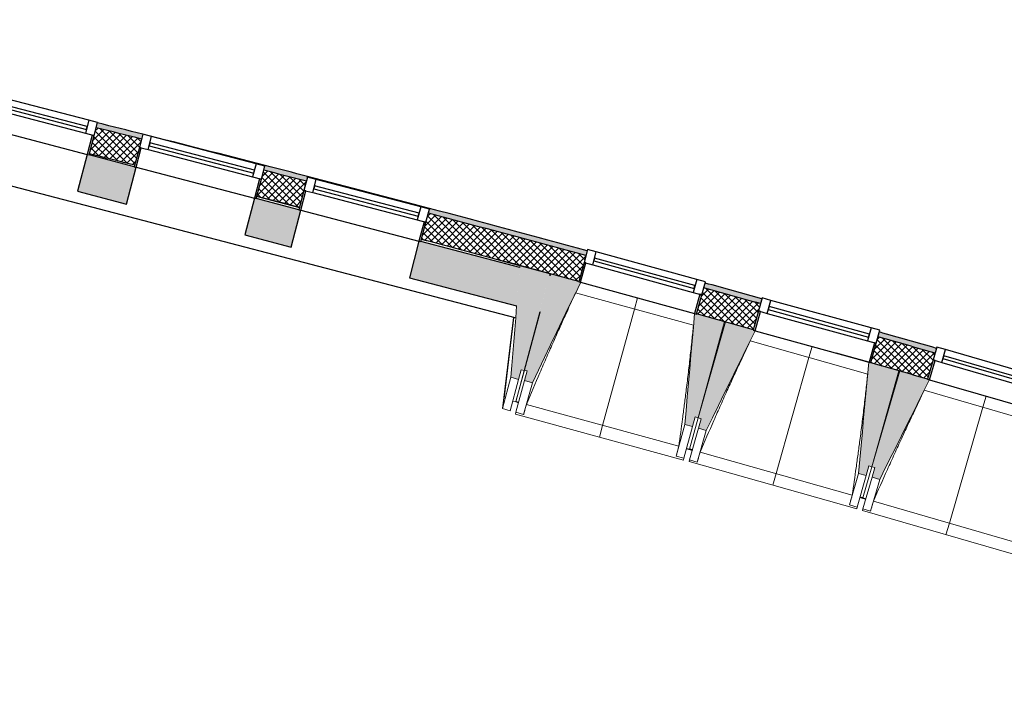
# Model space of a CAD drawing. Header units: millimetres. Extents: x 1909 to 78032, y -36590 to 14615.
# Tile 62 of 68: x 49209 to 54128, y -35684 to -32306. Entities that reach past the tile are written whole.
import ezdxf

# ---------------------------------------------------------------- set-up
doc = ezdxf.new("R2010")
doc.units = ezdxf.units.MM
for name, color, linetype, lineweight in [('A-FLOR', 7, 'Continuous', 25), ('A-GENM', 7, 'Continuous', 18), ('A-GLAZ', 7, 'Continuous', 25), ('A-WALL', 7, 'Continuous', 25), ('A-WALL-PATT', 7, 'Continuous', 25), ('I-WALL', 7, 'Continuous', 25), ('S-BEAM', 7, 'Continuous', 18)]:
    doc.layers.add(name, color=color, linetype=linetype, lineweight=lineweight)

# ---------------------------------------------------------------- blocks, each defined once
blk = doc.blocks.new('XXX_VIDE FENETRE - 590-389517-2021_015_1111_DCE_1_50_N0 FINI_SSI_ZDA_ZDM')
at = {"layer": 'A-GLAZ'}
for p, q in [((-305.1, 0), (-305.1, -100)), ((-295.1, 0), (-305.1, 0)), ((295.1, 0), (-295.1, 0)), ((-295.1, -100), (-295.1, 0)), ((305.1, 0), (295.1, 0)), ((295.1, 0), (295.1, -100)), ((305.1, -100), (305.1, 0)), ((-305.1, -100), (-295.1, -100)), ((-260.1, -100), (-305.1, -100)), ((-305.1, -100), (-305.1, -167.5)), ((-260.1, -167.5), (-260.1, -100)), ((260.1, -100), (-260.1, -100)), ((260.1, -100), (260.1, -167.5)), ((305.1, -100), (260.1, -100)), ((295.1, -100), (305.1, -100)), ((305.1, -167.5), (305.1, -100)), ((-305.1, -167.5), (-260.1, -167.5)), ((-260.1, -167.5), (260.1, -167.5)), ((260.1, -167.5), (305.1, -167.5))]:
    blk.add_line(p, q, dxfattribs=at)
at = {"layer": 'A-GLAZ', "color": 173, "true_color": 0x5c63b1}
for p, q in [((260.1, -120), (-260.1, -120)), ((-260.1, -120), (-260.1, -135)), ((-260.1, -135), (260.1, -135)), ((260.1, -135), (260.1, -120))]:
    blk.add_line(p, q, dxfattribs=at)
blk = doc.blocks.new('XXX_VIDE FENETRE - 610-V9-2021_015_1111_DCE_1_50_N0 FINI_SSI_ZDA_ZDM')
at = {"layer": 'A-GLAZ'}
for p, q in [((-315, 0), (-315, -100)), ((-305, 0), (-315, 0)), ((-305, -100), (-305, 0)), ((305, 0), (-305, 0)), ((315, 0), (305, 0)), ((305, 0), (305, -100)), ((315, -100), (315, 0)), ((-315, -100), (-305, -100)), ((-270, -100), (-315, -100)), ((-315, -100), (-315, -167.5)), ((-270, -167.5), (-270, -100)), ((270, -100), (-270, -100)), ((270, -100), (270, -167.5)), ((315, -100), (270, -100)), ((305, -100), (315, -100)), ((315, -167.5), (315, -100)), ((-315, -167.5), (-270, -167.5)), ((-270, -167.5), (270, -167.5)), ((270, -167.5), (315, -167.5))]:
    blk.add_line(p, q, dxfattribs=at)
at = {"layer": 'A-GLAZ', "color": 173, "true_color": 0x5c63b1}
for p, q in [((270, -120), (-270, -120)), ((-270, -120), (-270, -135)), ((-270, -135), (270, -135)), ((270, -135), (270, -120))]:
    blk.add_line(p, q, dxfattribs=at)
blk = doc.blocks.new('B02_ARC_rvt-1-2021_015_1111_DCE_1_50_N0 FINI_SSI_ZDA_ZDM')
at = {"layer": 'A-WALL-PATT', "lineweight": 5, "true_color": 0xdadada}
h = blk.add_hatch(color=254, dxfattribs=at)
h.paths.add_polyline_path([(18364.1, -35513), (18372, -35489.3), (18312.3, -35469.4), (18304.4, -35493.2), (18360.2, -35511.7)])
h.paths.add_polyline_path([(17724.9, -35302.2), (17732.7, -35278.4), (17451.5, -35186.9), (17443.9, -35210.7), (17714, -35298.6)])
h.paths.add_polyline_path([(16863, -35023.9), (16870.6, -35000.1), (16588.8, -34910.5), (16581.3, -34934.4), (16852.3, -35020.5)])
h.paths.add_polyline_path([(15999.1, -34751.8), (16006.6, -34727.9), (15724.1, -34640.4), (15716.8, -34664.3), (15988.6, -34748.5)])
h.paths.add_polyline_path([(15133.3, -34485.9), (15140.6, -34462), (14857.5, -34376.5), (14850.4, -34400.5), (15123, -34482.8)])
h.paths.add_polyline_path([(14265.6, -34226.2), (14272.7, -34202.3), (13989, -34118.9), (13982, -34142.9), (14255.5, -34223.3)])
h.paths.add_polyline_path([(13396, -33972.8), (13403, -33948.8), (13117.6, -33867.1), (13111, -33891.3), (13386.1, -33970)])
h.paths.add_polyline_path([(12523.7, -33725.4), (12530.3, -33701.3), (12246.6, -33622.3), (12239.9, -33646.4), (12513.7, -33722.6)])
h.paths.add_polyline_path([(11651.5, -33484.8), (11658.1, -33460.7), (11258, -33352.6), (10870.5, -33249.3), (10864.2, -33273.4), (11352.6, -33404.1), (11642, -33482.3)])
h.paths.add_polyline_path([(10254.8, -33113.6), (10261.2, -33089.4), (10048.2, -33034.3), (10041.9, -33058.4), (10243, -33110.5)])
h.paths.add_polyline_path([(9431.4, -32902.7), (9437.6, -32878.5), (9210.8, -32821.4), (9204.5, -32845.6), (9420.6, -32899.9)])
h.paths.add_polyline_path([(8592.9, -32694), (8599.2, -32669.8), (8384, -32617.2), (8377.7, -32641.4), (8584.7, -32692)])
h.paths.add_polyline_path([(7765.1, -32494), (7771.4, -32469.8), (7384, -32378.2), (7073.1, -32305.6), (7067.4, -32330), (7422.4, -32412.9), (7760.8, -32493)])
at = {"layer": 'A-WALL-PATT', "lineweight": 18}
h = blk.add_hatch(dxfattribs=at)
h.set_pattern_fill('FP_1', color=256, style=0, pattern_type=2)
h.set_pattern_definition([(45, (0, 0), (-17.67767, 17.67767), []), (135, (0, 0), (-17.67767, -17.67767), [])])
h.paths.add_polyline_path([(18449.1, -35683.7), (18492.1, -35555.7), (18304.4, -35493.2), (18262.2, -35621.4), (18428.1, -35676.6)])
h.paths.add_polyline_path([(17682.7, -35430.4), (17724.9, -35302.2), (17443.9, -35210.7), (17402.6, -35339.2), (17616.5, -35408.8)])
h.paths.add_polyline_path([(16821.7, -35152.4), (16863, -35023.9), (16581.3, -34934.4), (16541, -35063.2), (16722.2, -35120.7)])
h.paths.add_polyline_path([(15958.7, -34880.6), (15999.1, -34751.8), (15716.8, -34664.3), (15677.9, -34793.6), (15958.7, -34880.6)])
h.paths.add_polyline_path([(15093.8, -34615), (15133.3, -34485.9), (14850.4, -34400.5), (14811.8, -34529.9), (15093.7, -34615)])
h.paths.add_polyline_path([(14227, -34355.6), (14265, -34226.1), (13982, -34142.9), (13944.4, -34272.5), (14226.9, -34355.6)])
h.paths.add_polyline_path([(13358.4, -34102.5), (13396, -33972.8), (13111, -33891.3), (13075.2, -34021.4), (13358.2, -34102.5)])
h.paths.add_polyline_path([(12488, -33855.6), (12523.7, -33725.4), (12239.9, -33646.4), (12204.2, -33776.6), (12487.2, -33855.4)])
h.paths.add_polyline_path([(11615.8, -33615), (11651.5, -33484.8), (11223.1, -33369.2), (10864.2, -33273.4), (10830.1, -33404.1), (11258, -33518.3), (11615.6, -33615)])
h.paths.add_polyline_path([(10220.7, -33244.2), (10254.8, -33113.6), (10041.9, -33058.4), (10007.7, -33189.1), (10217.7, -33243.4)])
h.paths.add_polyline_path([(9397.3, -33033.3), (9431.4, -32902.7), (9204.5, -32845.6), (9170.3, -32976.2), (9395.3, -33032.8)])
h.paths.add_polyline_path([(8558.8, -32824.6), (8592.9, -32694), (8377.7, -32641.4), (8343.6, -32772.1), (8543.7, -32820.9)])
h.paths.add_polyline_path([(7731, -32624.6), (7765.1, -32494), (7384, -32403.9), (7067.4, -32330), (7036.9, -32461.5), (7416.4, -32550.2), (7650.1, -32605.5)])
at = {"layer": 'A-FLOR'}
for p, q in [((10010.3, -33189.7), (10220.7, -33244.2)), ((11226.3, -33509.8), (11321.8, -33535.4)), ((11471.4, -33575.8), (11476, -33577.1)), ((12343.8, -33815.4), (12348.4, -33816.7)), ((13214.6, -34061.2), (13219.1, -34062.5))]:
    blk.add_line(p, q, dxfattribs=at)
for start, end in [(75.829042, 75.935652), (74.969452, 75.154772)]:
    blk.add_arc((-21392, -154971), 125764.8, start, end, dxfattribs=at)
at = {"layer": 'A-WALL'}
for start, end in [(75.828526, 75.935022), (75.441694, 75.541814), (74.783995, 75.154987), (74.372252, 74.506299), (73.959615, 74.094548)]:
    blk.add_arc((-21392, -154971), 125899.8, start, end, dxfattribs=at)
at = {"layer": 'I-WALL'}
for p, q in [((10048.2, -33034.3), (10047.2, -33038.1)), ((10260, -33093.8), (10261.2, -33089.4)), ((10870.5, -33249.3), (10869.5, -33253.1)), ((13065.5, -34018.7), (12901.9, -33972.2)), ((13075.6, -34020), (13075.2, -34021.4))]:
    blk.add_line(p, q, dxfattribs=at)
for radius, start, end in [(125924.8, 75.828432, 75.934906), (125924.8, 75.541777, 75.828432), (125764.8, 75.829036, 75.935646), (125924.8, 75.441676, 75.541777), (125924.8, 75.155026, 75.441676), (125764.8, 75.441789, 75.542016), (125924.8, 74.783969, 75.155026), (125764.8, 74.784135, 75.154774), (125924.8, 74.372308, 74.506328), (125764.8, 74.37195, 74.50614), (125924.8, 73.95959, 74.09466), (125764.8, 73.959754, 74.093948)]:
    blk.add_arc((-21392, -154971), radius, start, end, dxfattribs=at)
at = {"layer": 'A-GLAZ', "lineweight": 18}
for name, p, rotation in [('XXX_VIDE FENETRE - 610-V9-2021_015_1111_DCE_1_50_N0 FINI_SSI_ZDA_ZDM', (8864.1, -32902.1), 165.3533528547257), ('XXX_VIDE FENETRE - 610-V9-2021_015_1111_DCE_1_50_N0 FINI_SSI_ZDA_ZDM', (9700, -33120.5), 165.3533528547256), ('XXX_VIDE FENETRE - 610-V9-2021_015_1111_DCE_1_50_N0 FINI_SSI_ZDA_ZDM', (10522.4, -33335.5), 165.3533528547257), ('XXX_VIDE FENETRE - 590-389517-2021_015_1111_DCE_1_50_N0 FINI_SSI_ZDA_ZDM', (11909.8, -33696.6), 164.6538279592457), ('XXX_VIDE FENETRE - 590-389517-2021_015_1111_DCE_1_50_N0 FINI_SSI_ZDA_ZDM', (12781.4, -33939.2), 164.6538279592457), ('XXX_VIDE FENETRE - 590-389517-2021_015_1111_DCE_1_50_N0 FINI_SSI_ZDA_ZDM', (13651.3, -34188), 163.8305585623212)]:
    blk.add_blockref(name, p, dxfattribs=dict(at, rotation=rotation))
blk = doc.blocks.new('20_MUR PREFA_01 - MODULE_01 B-3165811-2021_015_1111_DCE_1_50_N0 FINI_SSI_ZDA_ZDM')
at = {"layer": 'A-GENM'}
for p, q in [((0, 722.1), (0, 661.4)), ((0, 661.4), (0, 58.5)), ((0, 0.7), (0, 58.5))]:
    blk.add_line(p, q, dxfattribs=at)
blk = doc.blocks.new('B02_DC_STR_rvt-1-2021_015_1111_DCE_1_50_N0 FINI_SSI_ZDA_ZDM')
at = {"layer": 'A-WALL-PATT', "true_color": 0x787878}
h = blk.add_hatch(color=8, dxfattribs=at)
h.paths.add_polyline_path([(11423.7, -33767.4), (11474, -33584.2), (11469.5, -33583), (11420.5, -33766.6)])
h.paths.add_polyline_path([(11305.3, -33736.5), (11321, -33544.2), (10817.5, -33412.6), (10769.5, -33596.4), (11226.4, -33715.8)])
h.paths.add_polyline_path([(10179.3, -33442.2), (10227.3, -33258.4), (9995.1, -33197.7), (9947.1, -33381.5), (10030.1, -33403.2)])
h.paths.add_polyline_path([(9356.9, -33227.2), (9405, -33043.4), (9159.2, -32979.2), (9111.2, -33163), (9194.2, -33184.7)])
h.paths.add_polyline_path([(8521, -33008.8), (8569, -32825), (8334.4, -32763.6), (8286.4, -32947.5), (8334.4, -32960)])
h.paths.add_polyline_path([(7698.1, -32793.7), (7746.2, -32609.9), (7045.9, -32426.9), (7036.8, -32461.9), (7049.6, -32464.8), (7015.3, -32615.3), (7053.2, -32625.2), (7089, -32473.9), (7239.8, -32509.6), (7175.4, -32657.1), (7650.1, -32781.2)])
at = {"layer": 'S-BEAM', "lineweight": 5, "true_color": 0x787878}
for points in [[(11314.9, -34104.1), (11327.8, -34055.8), (11342.3, -34059.6), (11471.4, -33575.6), (11321.7, -33535.7), (11276.3, -34093.8), (11290.8, -34097.6)], [(11383.8, -34120.7), (11625.2, -33618.5), (11615.6, -33615.7), (11615.6, -33615.2), (11476, -33576.9), (11344, -34057.9), (11358.5, -34061.9), (11345.2, -34110.1), (11358.5, -34113.7)], [(12184.2, -34340.3), (12197.5, -34292.1), (12211.9, -34296.1), (12343.9, -33815.1), (12204.2, -33776.7), (12204, -33777.4), (12194.4, -33775), (12145.6, -34329.7), (12163.9, -34334.8)], [(12252.4, -34359.5), (12496.4, -33861), (12487.2, -33858.5), (12488, -33855.7), (12348.5, -33816.3), (12213.1, -34296.4), (12227.5, -34300.5), (12213.9, -34348.6), (12248.2, -34358.3)], [(13051.2, -34584.9), (13064.8, -34536.7), (13079.2, -34540.8), (13214.7, -34060.8), (13065.5, -34018.7), (13012.7, -34574), (13014.5, -34574.5)], [(13119.3, -34604.5), (13367.8, -34105.9), (13358.2, -34103.1), (13358.2, -34102.4), (13219.3, -34062.1), (13080.4, -34541.1), (13094.8, -34545.3), (13080.8, -34593.3), (13094.8, -34597.4)]]:
    blk.add_hatch(color=8, dxfattribs=at).paths.add_polyline_path(points)
at = {"layer": 'A-FLOR'}
for p, q in [((11290.1, -33794.5), (11283.1, -33852.1)), ((11283.1, -33852.1), (11240.8, -34198.9)), ((11300.8, -34215.2), (11315.3, -34219.1)), ((12154.3, -34449.3), (12183.2, -34457.3)), ((12183.5, -34456.5), (12169, -34452.4)), ((13020.5, -34693.6), (13049.4, -34701.8)), ((13035.2, -34696.8), (13020.8, -34692.7))]:
    blk.add_line(p, q, dxfattribs=at)
at = {"layer": 'A-WALL'}
for p, q in [((11297.6, -33796.5), (7153.3, -32713.3)), ((11407.8, -33825.3), (11405, -33824.5))]:
    blk.add_line(p, q, dxfattribs=at)
at = {"layer": 'I-WALL'}
for p, q in [((9159.2, -32979.2), (9111.2, -33163)), ((9395.3, -33040.9), (9168.9, -32981.7)), ((9356.9, -33227.2), (9405, -33043.4)), ((9111.2, -33163), (9356.9, -33227.2)), ((9995.1, -33197.7), (9947.1, -33381.5)), ((10217.7, -33255.8), (10004.8, -33200.2)), ((10179.3, -33442.2), (10227.3, -33258.4)), ((9947.1, -33381.5), (10179.3, -33442.2)), ((10817.5, -33412.6), (10769.5, -33596.4)), ((11321, -33544.2), (10827.2, -33415.1)), ((10769.5, -33596.4), (11305.3, -33736.5)), ((11474, -33584.2), (11469.5, -33583)), ((11420.5, -33766.6), (11423.7, -33767.4))]:
    blk.add_line(p, q, dxfattribs=at)
at = {"layer": 'S-BEAM'}
for p, q in [((11471.4, -33575.6), (11321.7, -33535.7)), ((11469.5, -33583), (11471.4, -33575.6)), ((11476, -33576.9), (11474, -33584.2)), ((11615.7, -33615.2), (11476, -33576.9)), ((12188.9, -33833.2), (11600.1, -33671.6)), ((11234.5, -34250.4), (11290.1, -33794.5)), ((11342.3, -34059.6), (11420.5, -33766.6)), ((11423.7, -33767.4), (11344, -34057.9)), ((12343.9, -33815.1), (12204.1, -33776.7)), ((12211.9, -34296.1), (12343.9, -33815.1)), ((12348.5, -33816.3), (12213.1, -34296.4)), ((12488, -33855.7), (12348.5, -33816.3)), ((13059.5, -34077.7), (12471.9, -33911.9)), ((12781.4, -33939.2), (13065.4, -34019.4)), ((13214.7, -34060.8), (13065.5, -34018.7)), ((11342.3, -34059.6), (11300.6, -34216.2)), ((11301.1, -34214.2), (11344, -34057.9)), ((11314.9, -34104.1), (11327.8, -34055.8)), ((11327.8, -34055.8), (11342.3, -34059.6)), ((11344, -34057.9), (11358.5, -34061.9)), ((11358.5, -34061.9), (11345.2, -34110.1)), ((13079.2, -34540.8), (13214.7, -34060.8)), ((13219.3, -34062.1), (13080.4, -34541.1)), ((13358.4, -34102.4), (13219.3, -34062.1)), ((11276.3, -34093.8), (11234.5, -34250.4)), ((11314.9, -34104.1), (11273.2, -34260.7)), ((11276.3, -34093.8), (11314.9, -34104.1)), ((11301.8, -34268.4), (11345.2, -34110.1)), ((11340.4, -34279), (11383.8, -34120.7)), ((11345.2, -34110.1), (11383.8, -34120.7)), ((13928.3, -34328.6), (13342, -34158.6)), ((11300.6, -34216.2), (11286.1, -34212.4)), ((11300.6, -34216.2), (11300.8, -34215.2)), ((11300.6, -34216.2), (11315, -34220.2)), ((11354.2, -34229.3), (12115.6, -34438.3)), ((11273.2, -34260.7), (11234.5, -34250.4)), ((11299.4, -34277.2), (11301.8, -34268.4)), ((11299.4, -34277.2), (12138.4, -34507.4)), ((11340.4, -34279), (11301.8, -34268.4)), ((11340.5, -34278.8), (11340.4, -34279)), ((12145.6, -34329.7), (12102.2, -34488.1)), ((12145.6, -34329.7), (12184.2, -34340.3)), ((12211.9, -34296.1), (12169, -34452.4)), ((12169, -34452.4), (12213.1, -34296.4)), ((12184.2, -34340.3), (12197.5, -34292.1)), ((12197.5, -34292.1), (12211.9, -34296.1)), ((12213.1, -34296.4), (12227.5, -34300.5)), ((12227.5, -34300.5), (12213.9, -34348.6)), ((12184.2, -34340.3), (12140.8, -34498.7)), ((12169.3, -34506.6), (12213.9, -34348.6)), ((12207.8, -34517.5), (12252.4, -34359.5)), ((12213.9, -34348.6), (12252.4, -34359.5)), ((12154, -34450.5), (12168.5, -34454.4)), ((12168.8, -34453.3), (12168.5, -34454.4)), ((12168.5, -34454.4), (12168.8, -34453.4)), ((12168.5, -34454.4), (12182.9, -34458.5)), ((12222.1, -34467.9), (12981.9, -34682.3)), ((12102.2, -34488.1), (12102.2, -34487.8)), ((12140.8, -34498.7), (12102.2, -34488.1)), ((12140.8, -34498.7), (12138.4, -34507.4)), ((12166.9, -34515.3), (12169.3, -34506.6)), ((12166.9, -34515.3), (13004.2, -34751.6)), ((12207.8, -34517.5), (12169.3, -34506.6)), ((12207.9, -34517.3), (12207.8, -34517.5)), ((13012.7, -34574), (12968.1, -34732)), ((13012.7, -34574), (13051.2, -34584.9)), ((13079.2, -34540.8), (13035.2, -34696.8)), ((13035.2, -34696.8), (13080.4, -34541.1)), ((13051.2, -34584.9), (13064.8, -34536.7)), ((13064.8, -34536.7), (13079.2, -34540.8)), ((13080.4, -34541.1), (13094.8, -34545.3)), ((13094.8, -34545.3), (13080.8, -34593.3)), ((13051.2, -34584.9), (13006.6, -34742.9)), ((13035.1, -34751), (13080.8, -34593.3)), ((13073.5, -34762.2), (13119.3, -34604.5)), ((13080.8, -34593.3), (13119.3, -34604.5)), ((13020.2, -34694.8), (13034.6, -34698.8)), ((13034.6, -34698.8), (13035, -34697.7)), ((13034.9, -34697.7), (13034.6, -34698.8)), ((13034.6, -34698.8), (13049, -34703)), ((13088.1, -34712.7), (13846.4, -34932.6)), ((12968.1, -34732), (12968.2, -34731.8)), ((13006.6, -34742.9), (12968.1, -34732)), ((13006.6, -34742.9), (13004.2, -34751.6)), ((13032.6, -34759.7), (13035.1, -34751)), ((13032.6, -34759.7), (13868.2, -35002)), ((13073.5, -34762.2), (13035.1, -34751)), ((13073.6, -34761.9), (13073.5, -34762.2))]:
    blk.add_line(p, q, dxfattribs=at)
at = {"layer": 'S-BEAM', "flags": 128}
for points in [[(11321.7, -33535.7), (11321.3, -33539.9), (11321, -33544.2)], [(11383.8, -34120.7), (11414, -34057.8), (11444.2, -33995), (11474.4, -33932.1), (11504.7, -33869.3), (11534.9, -33806.4), (11565.1, -33743.6), (11595.3, -33680.7), (11625.5, -33617.9)], [(11305.3, -33736.5), (11300.5, -33796), (11295.7, -33855.6), (11290.8, -33915.1), (11286, -33974.7), (11281.1, -34034.2), (11276.3, -34093.8)], [(12194.5, -33774), (12188.3, -33843.5), (12182.2, -33913), (12176.1, -33982.4), (12170, -34051.9), (12163.9, -34121.4), (12157.8, -34190.8), (12151.7, -34260.3), (12145.6, -34329.7)], [(12252.4, -34359.5), (12283.1, -34296.8), (12313.7, -34234.2), (12344.4, -34171.6), (12375, -34108.9), (12405.7, -34046.3), (12436.4, -33983.7), (12467, -33921.1), (12496.4, -33861)], [(13065.5, -34018.7), (13058.9, -34088.1), (13052.3, -34157.5), (13045.7, -34226.9), (13039.1, -34296.3), (13032.5, -34365.7), (13025.9, -34435.2), (13019.3, -34504.6), (13012.7, -34574)], [(13119.3, -34604.5), (13150.4, -34542.1), (13181.5, -34479.7), (13212.6, -34417.3), (13243.7, -34354.9), (13274.8, -34292.4), (13305.9, -34230), (13337, -34167.6), (13368.1, -34105.2)], [(11354.2, -34229.3), (11351.5, -34239.2), (11348.7, -34249.1), (11346, -34259), (11343.2, -34268.9), (11340.5, -34278.8)], [(12102.2, -34487.8), (12104.9, -34477.9), (12107.6, -34468), (12110.3, -34458.1), (12112.9, -34448.2), (12115.6, -34438.3)], [(12222.1, -34467.9), (12219.2, -34477.8), (12216.4, -34487.6), (12213.6, -34497.5), (12210.7, -34507.4), (12207.9, -34517.3)], [(12968.2, -34731.8), (12970.9, -34721.9), (12973.7, -34712), (12976.4, -34702.1), (12979.2, -34692.2), (12981.9, -34682.3)], [(13088.1, -34712.7), (13085.2, -34722.6), (13082.3, -34732.4), (13079.4, -34742.3), (13076.5, -34752.1), (13073.6, -34761.9)]]:
    blk.add_lwpolyline(points, dxfattribs=at)
at = {"layer": 'S-BEAM'}
for points, knots in [([(11600.2, -33671.6), (11582.4, -33709.9), (11555, -33769.2), (11518.7, -33849.7), (11488.2, -33917.9), (11455.8, -33991.6), (11410.1, -34097.1), (11376.4, -34176.3), (11354.2, -34229.3)], [0.0183454, 0.0183454, 0.0183454, 0.0183454, 0.2222222, 0.3333333, 0.4444444, 0.5833333, 0.7222222, 1, 1, 1, 1]), ([(12115.6, -34438.3), (12122, -34392.8), (12131.3, -34324.5), (12143.1, -34233.3), (12152.5, -34159.2), (12162.1, -34079.3), (12171.9, -33993.5), (12180.8, -33911.5), (12186.3, -33858), (12188.7, -33833.1)], [0, 0, 0, 0, 0.2222222, 0.3333333, 0.4444444, 0.5833333, 0.7222222, 0.8611111, 0.9816328, 0.9816328, 0.9816328, 0.9816328]), ([(12472.1, -33912), (12453.9, -33950.1), (12426.2, -34009.2), (12389.2, -34089.4), (12358.3, -34157.4), (12325.3, -34230.9), (12278.8, -34336), (12244.6, -34415.1), (12222.1, -34467.9)], [0.0183454, 0.0183454, 0.0183454, 0.0183454, 0.2222222, 0.3333333, 0.4444444, 0.5833333, 0.7222222, 1, 1, 1, 1]), ([(12981.9, -34682.3), (12988.6, -34636.9), (12998.4, -34568.6), (13010.9, -34477.6), (13020.8, -34403.5), (13031, -34323.6), (13041.4, -34238), (13050.9, -34156), (13056.7, -34102.5), (13059.4, -34077.7)], [0, 0, 0, 0, 0.2222222, 0.3333333, 0.4444444, 0.5833333, 0.7222222, 0.8611111, 0.9816328, 0.9816328, 0.9816328, 0.9816328]), ([(13342.1, -34158.6), (13323.7, -34196.6), (13295.5, -34255.5), (13258, -34335.4), (13226.6, -34403.2), (13193.1, -34476.4), (13145.8, -34581.2), (13111.1, -34660), (13088.1, -34712.7)], [0.0183454, 0.0183454, 0.0183454, 0.0183454, 0.2222222, 0.3333333, 0.4444444, 0.5833333, 0.7222222, 1, 1, 1, 1])]:
    blk.add_open_spline(points, degree=3, knots=knots, dxfattribs=at)
at = {"layer": 'S-BEAM', "color": 5, "lineweight": 25, "true_color": 0x0000ff}
for p, rotation in [((11910, -33696), 164.6538279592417), ((12781.6, -33938.6), 164.2421932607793), ((13651.5, -34187.4), 163.8305585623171)]:
    blk.add_blockref('20_MUR PREFA_01 - MODULE_01 B-3165811-2021_015_1111_DCE_1_50_N0 FINI_SSI_ZDA_ZDM', p, dxfattribs=dict(at, rotation=rotation))

msp = doc.modelspace()

# ---------------------------------------------------------------- block references
at = {"lineweight": 5}
for name in ['B02_DC_STR_rvt-1-2021_015_1111_DCE_1_50_N0 FINI_SSI_ZDA_ZDM', 'B02_ARC_rvt-1-2021_015_1111_DCE_1_50_N0 FINI_SSI_ZDA_ZDM']:
    msp.add_blockref(name, (40386.3, 0), dxfattribs=at)

doc.saveas('drawing.dxf')
